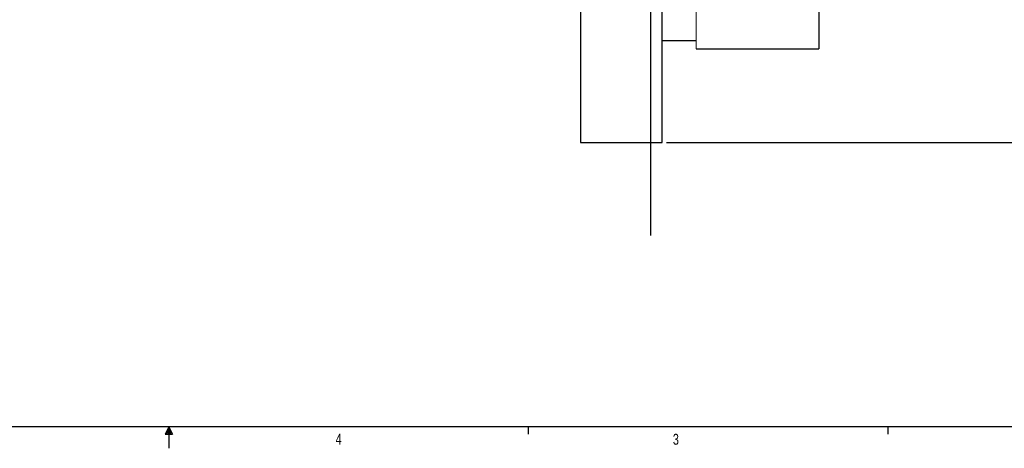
# Model space of a CAD drawing. Header units: inches. Extents: x 0.3 to 34.1, y 0.2 to 21.7.
# Tile 14 of 26: x 15.3 to 26.6, y 0.2 to 5.1. Entities that reach past the tile are written whole.
import ezdxf

# ---------------------------------------------------------------- set-up
doc = ezdxf.new("R2010")
doc.units = ezdxf.units.IN
doc.header["$MEASUREMENT"] = 0
doc.layers.add('SLD-0', color=7, linetype='Continuous', lineweight=25)
doc.styles.add('SLDTEXTSTYLE0', font='TXT', dxfattribs={"width": 0.75})
doc.dimstyles.new('SLDDIMSTYLE0', dxfattribs={"dimtxt": 0.125, "dimasz": 0.13, "dimexe": 0, "dimexo": 0.0625, "dimgap": 0.03125, "dimtad": 0, "dimtih": 1, "dimtoh": 1, "dimlfac": 0.8, "dimrnd": 1e-09, "dimzin": 12, "dimdsep": 46, "dimtxsty": 'SLDTEXTSTYLE0', "dimsah": 1, "dimcen": 0.09, "dimadec": 0, "dimazin": 3, "dimtfac": 1, "dimtofl": 0, "dimtmove": 0, "dimatfit": 3, "dimfxl": 1, "dimfrac": 2, "dimtolj": 1, "dimtzin": 12, "dimarcsym": 0})

# ---------------------------------------------------------------- blocks, each defined once
blk = doc.blocks.new('_D_11')
at = {"layer": 'SLD-0'}
for p, q in [((23.515, 14.353), (30.143, 14.353)), ((30.018, 14.353), (30.018, 9.552)), ((29.764, 9.526), (29.726, 9.526)), ((29.726, 9.526), (29.726, 9.328)), ((30.272, 9.526), (30.31, 9.526)), ((30.31, 9.526), (30.31, 9.328)), ((29.726, 9.328), (29.764, 9.328)), ((30.31, 9.328), (30.272, 9.328)), ((30.018, 3.673), (30.018, 9.141)), ((22.734, 3.673), (30.143, 3.673))]:
    blk.add_line(p, q, dxfattribs=at)
for points in [[(30.018, 14.353), (29.998, 14.223), (30.038, 14.223)], [(30.018, 3.673), (30.038, 3.803), (29.998, 3.803)]]:
    blk.add_solid(points, dxfattribs=at)
at = {"layer": 'SLD-0', "char_height": 0.125, "attachment_point": 1, "style": 'SLDTEXTSTYLE0'}
for s, insert in [('217.03', (29.764, 9.489)), ('8.54', (29.856, 9.302))]:
    blk.add_mtext(s, dxfattribs=dict(at, insert=insert))

msp = doc.modelspace()

# ---------------------------------------------------------------- linework, layer by layer
at = {"color": 7, "linetype": 'Continuous', "lineweight": 25}
for p, q in [((21.746, 5.223), (21.746, 3.673)), ((22.684, 3.673), (22.684, 5.223)), ((24.484, 5.223), (24.484, 4.747)), ((22.684, 4.841), (23.074, 4.841)), ((23.074, 4.747), (24.484, 4.747)), ((21.746, 3.673), (22.684, 3.673)), ((25.273, 0.411), (25.273, 0.326))]:
    msp.add_line(p, q, dxfattribs=at)
at = {"color": 144, "linetype": 'Continuous', "lineweight": 18}
msp.add_line((23.074, 5.223), (23.074, 4.747), dxfattribs=at)
at = {"layer": 'SLD-0'}
for p, q in [((22.556, 2.606), (22.556, 15.983)), ((33.523, 0.411), (0.523, 0.411)), ((17.023, 0.411), (16.981, 0.325)), ((17.023, 0.411), (16.989, 0.325)), ((17.023, 0.411), (17.009, 0.325)), ((17.023, 0.411), (17.023, 0.163)), ((17.023, 0.411), (17.067, 0.325)), ((17.023, 0.411), (17.046, 0.325)), ((17.023, 0.411), (17.036, 0.325)), ((21.148, 0.411), (21.148, 0.326)), ((16.981, 0.325), (17.067, 0.325))]:
    msp.add_line(p, q, dxfattribs=at)

# ---------------------------------------------------------------- texts
at = {"color": 7, "linetype": 'Continuous', "lineweight": 0, "char_height": 0.125, "attachment_point": 1, "style": 'SLDTEXTSTYLE0'}
for s, insert in [('4', (18.937, 0.331)), ('3', (22.807, 0.329))]:
    msp.add_mtext(s, dxfattribs=dict(at, insert=insert))

# ---------------------------------------------------------------- dimensions: what is measured, and where the dimension line sits
at = {"layer": 'SLD-0'}
dim = msp.add_linear_dim(base=(30.018, 3.673), p1=(23.465, 14.353), p2=(22.684, 3.673), angle=90, dimstyle='SLDDIMSTYLE0', dxfattribs=at)
dim.commit()
dim.dimension.update_dxf_attribs({"geometry": '_D_11', "text_midpoint": (30.018, 9.346), "dimtype": 160})

doc.saveas('drawing.dxf')
